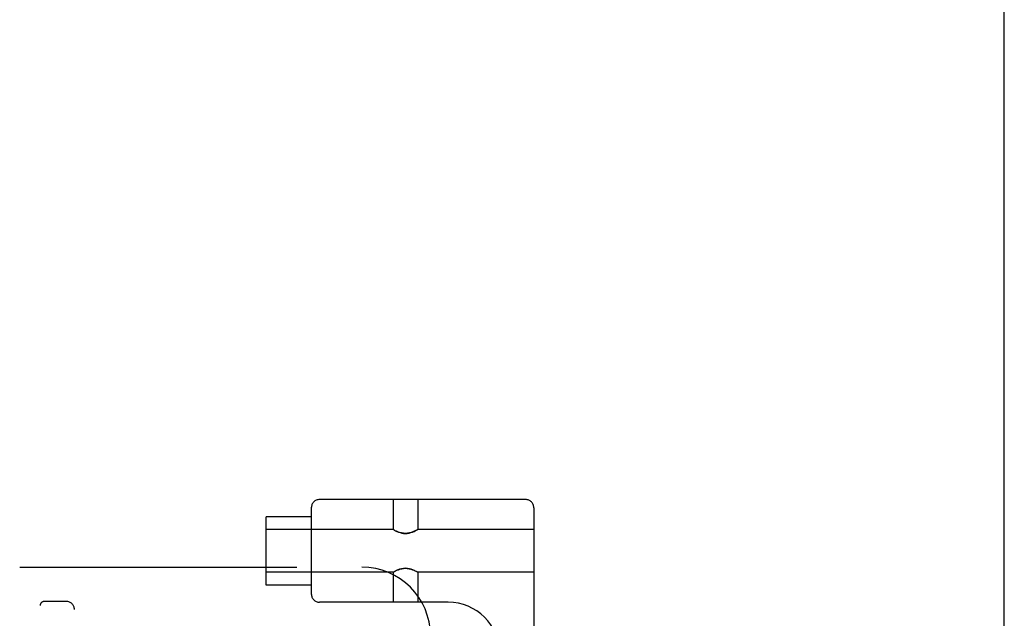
# Model space of a CAD drawing. Header units: inches. Extents: x 0 to 184, y 0 to 119.
# Tile 106 of 113: x 108.29 to 111.89, y 43 to 45.19. Entities that reach past the tile are written whole.
import ezdxf

# ---------------------------------------------------------------- set-up
doc = ezdxf.new("R2010")
doc.units = ezdxf.units.IN
doc.header["$LTSCALE"] = 10.121375
doc.header["$MEASUREMENT"] = 0
doc.linetypes.add('HIDDEN', pattern=[0.2, 0.1, -0.1])
doc.layers.get('0').update_dxf_attribs({"linetype": 'CONTINUOUS'})
doc.layers.add('DEFAULT_2', color=8, linetype='HIDDEN')

msp = doc.modelspace()

# ---------------------------------------------------------------- linework, layer by layer
at = {"color": 3, "linetype": 'Continuous'}
msp.add_line((111.886, 8.561), (111.886, 70.936), dxfattribs=at)
at = {"layer": 'DEFAULT_2', "color": 8, "linetype": 'HIDDEN'}
for p, q in [((110.1375, 43.4331), (109.385, 43.4331)), ((109.6537, 43.4331), (109.6537, 43.3236)), ((109.7437, 43.4331), (109.7437, 43.3236)), ((109.19, 43.1207), (109.19, 43.3706)), ((109.355, 43.3706), (109.19, 43.3706)), ((109.355, 43.4031), (109.355, 43.0881)), ((110.1675, 43.4031), (110.1675, 37.9026)), ((109.6537, 43.3236), (109.19, 43.3236)), ((109.6537, 43.3236), (109.6543, 43.3233)), ((109.656, 43.3224), (109.6542, 43.3233)), ((109.6588, 43.3208), (109.6558, 43.3225)), ((109.7415, 43.3224), (109.7432, 43.3233)), ((109.7432, 43.3233), (109.7437, 43.3236)), ((110.1675, 43.3236), (109.7437, 43.3236)), ((108.29, 37.686), (108.29, 43.186)), ((108.29, 43.186), (109.54, 43.186)), ((108.365, 37.686), (108.365, 43.186)), ((109.6537, 43.1676), (109.19, 43.1676)), ((109.6537, 43.1676), (109.6543, 43.168)), ((109.6537, 43.1676), (109.6537, 43.0581)), ((109.6542, 43.168), (109.656, 43.1689)), ((109.7417, 43.1688), (109.7387, 43.1705)), ((109.7432, 43.168), (109.7415, 43.1689)), ((109.7432, 43.168), (109.7437, 43.1676)), ((109.7437, 43.1676), (109.7437, 43.0581)), ((110.1675, 43.1676), (109.7437, 43.1676)), ((109.355, 43.1206), (109.19, 43.1206)), ((108.46, 43.061), (108.38, 43.061)), ((109.8545, 43.0581), (109.385, 43.0581)), ((108.49, 37.841), (108.49, 43.031))]:
    msp.add_line(p, q, dxfattribs=at)
for points in [[(109.7391, 43.3211), (109.7356, 43.3193), (109.7312, 43.3171), (109.726, 43.3149), (109.72, 43.3128), (109.7134, 43.311), (109.7062, 43.3098), (109.6987, 43.3094), (109.6912, 43.3098), (109.684, 43.311), (109.6774, 43.3128), (109.6715, 43.3149), (109.6663, 43.3171), (109.6618, 43.3193), (109.6583, 43.3211)], [(109.6588, 43.3208), (109.6626, 43.3189), (109.6674, 43.3166), (109.6729, 43.3144), (109.679, 43.3124), (109.6855, 43.3107), (109.6921, 43.3097), (109.6988, 43.3094), (109.7055, 43.3097), (109.7121, 43.3107), (109.7185, 43.3124), (109.7246, 43.3144), (109.7301, 43.3167), (109.7349, 43.3189), (109.7387, 43.3208), (109.7417, 43.3225)], [(109.6558, 43.1688), (109.6587, 43.1705), (109.6626, 43.1724), (109.6674, 43.1746), (109.6729, 43.1769), (109.6789, 43.1789), (109.6854, 43.1806), (109.692, 43.1816), (109.6987, 43.1819), (109.7054, 43.1816), (109.712, 43.1806), (109.7184, 43.1789), (109.7245, 43.1769), (109.7301, 43.1747), (109.7348, 43.1724), (109.7387, 43.1705)], [(109.7392, 43.1702), (109.7356, 43.172), (109.7312, 43.1741), (109.726, 43.1763), (109.7201, 43.1785), (109.7135, 43.1803), (109.7063, 43.1814), (109.6988, 43.1819), (109.6913, 43.1815), (109.6841, 43.1803), (109.6775, 43.1785), (109.6715, 43.1764), (109.6663, 43.1742), (109.6619, 43.172), (109.6583, 43.1702)]]:
    msp.add_lwpolyline(points, dxfattribs=at)
for centre, radius, start, end in [((109.385, 43.4031), 0.03, 90, 180), ((110.1375, 43.4031), 0.03, 0, 90), ((109.54, 42.936), 0.25, 0, 90), ((109.385, 43.0881), 0.03, 180, 270), ((108.38, 43.046), 0.015, 90, 180), ((108.46, 43.031), 0.03, 0, 90), ((109.8545, 42.8701), 0.188, 0, 90)]:
    msp.add_arc(centre, radius, start, end, dxfattribs=at)

doc.saveas('drawing.dxf')
